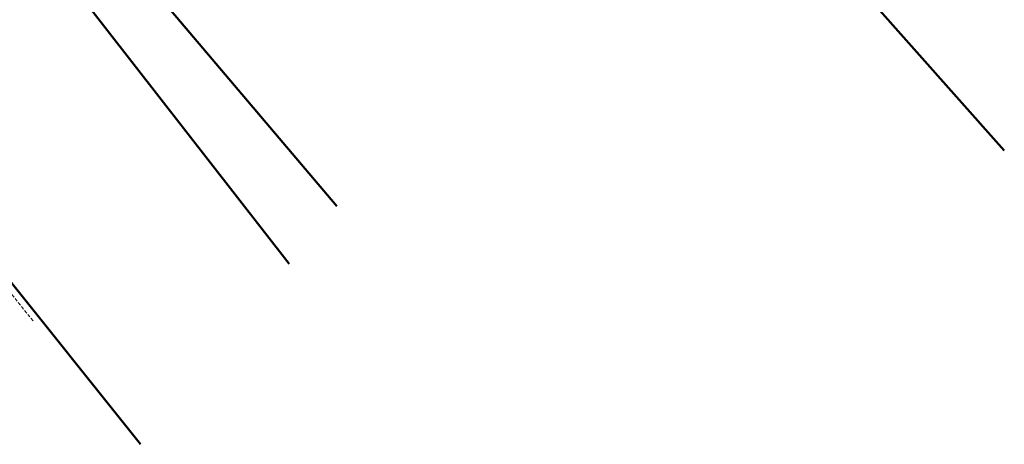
# Model space of a CAD drawing. Header units: metres. Extents: x 7389918 to 7395901, y 5992959 to 5996029.
# Tile 9 of 66: x 7390819 to 7391111, y 5993419 to 5993544. Entities that reach past the tile are written whole.
import ezdxf

# ---------------------------------------------------------------- set-up
doc = ezdxf.new("R2010")
doc.units = ezdxf.units.M
doc.header["$MEASUREMENT"] = 0
doc.linetypes.add('1', pattern=[0])
doc.linetypes.add('2', pattern=[1.5, 1, -0.5])
doc.layers.add('Dzialki', color=7, linetype='1', lineweight=18)
doc.layers.add('GRANICE_ZLE_L_0', color=2, linetype='1', lineweight=50)
doc.layers.add('Kontury', color=7, linetype='2', lineweight=18, true_color=0x008000)
doc.layers.add('Uzytki', color=7, linetype='2', lineweight=18, true_color=0x008000)

msp = doc.modelspace()

# ---------------------------------------------------------------- linework, layer by layer
at = {"layer": 'Dzialki'}
for p, q in [((7390933.38, 5993705.09), (7391110.81, 5993505.45)), ((7390912.97, 5993488.97), (7390830.62, 5993586.1)), ((7390898.93, 5993471.94), (7390820.42, 5993572.69)), ((7390772.43, 5993521.3), (7390854.86, 5993418.52))]:
    msp.add_line(p, q, dxfattribs=at)
at = {"layer": 'GRANICE_ZLE_L_0'}
for p, q in [((7390933.38, 5993705.09), (7391110.81, 5993505.45)), ((7390830.62, 5993586.1), (7390912.97, 5993488.97)), ((7390820.42, 5993572.69), (7390898.93, 5993471.94)), ((7390772.43, 5993521.3), (7390854.86, 5993418.52))]:
    msp.add_line(p, q, dxfattribs=at)
at = {"layer": 'Kontury'}
msp.add_line((7390823, 5993455.03), (7390771.15, 5993519.71), dxfattribs=at)
at = {"layer": 'Uzytki'}
msp.add_line((7390823, 5993455.03), (7390771.15, 5993519.71), dxfattribs=at)

doc.saveas('drawing.dxf')
